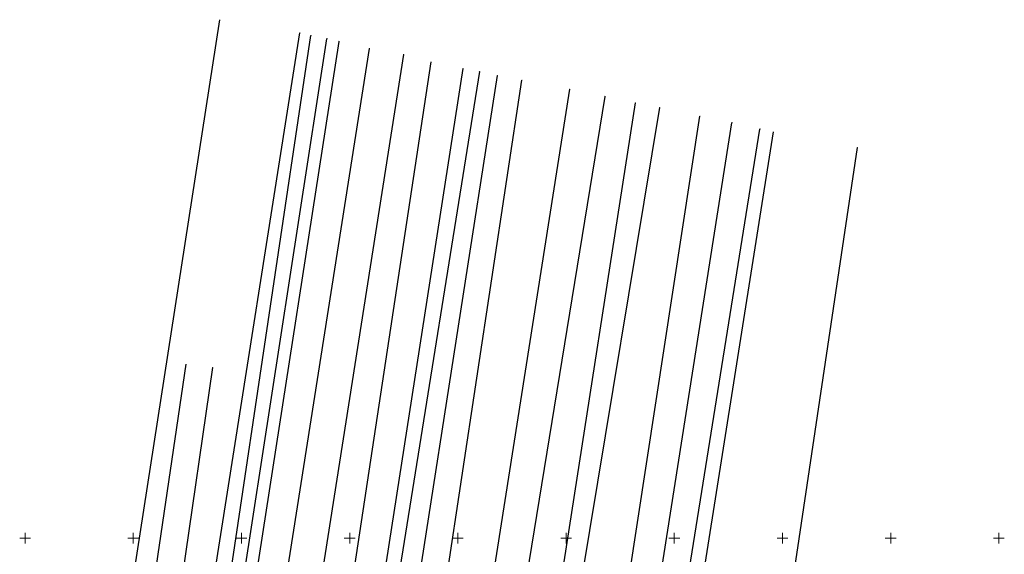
# Model space of a CAD drawing. Header units: millimetres. Extents: x 7501998 to 7504402, y 5666312 to 5667240.
# Tile 19 of 51: x 7502498 to 7502952, y 5666993 to 5667240. Entities that reach past the tile are written whole.
import ezdxf

# ---------------------------------------------------------------- set-up
doc = ezdxf.new("R2010")
doc.units = ezdxf.units.MM
doc.header["$MEASUREMENT"] = 0
doc.linetypes.add('1', pattern=[0])
doc.layers.get('0').update_dxf_attribs({"color": 250, "linetype": 'CONTINUOUS', "lineweight": 100})
for name, color, linetype, lineweight in [('Dzialki', 7, '1', 30), ('Podzial_sekcyjny_krzyze', 7, '1', 18), ('Punkty', 7, 'CONTINUOUS', 9)]:
    doc.layers.add(name, color=color, linetype=linetype, lineweight=lineweight)

# ---------------------------------------------------------------- blocks, each defined once
blk = doc.blocks.new('GRO')
at = {"linetype": 'Continuous'}
blk.add_circle((0, 0), 0.045, dxfattribs=at)

msp = doc.modelspace()

# ---------------------------------------------------------------- linework, layer by layer
at = {"layer": 'Dzialki'}
for p, q in [((7502530.95, 5666858.4), (7502590.01, 5667239.61)), ((7502567.05, 5666852.83), (7502627.01, 5667233.61)), ((7502575.19, 5666851.58), (7502632.1, 5667232.28)), ((7502580.86, 5666850.71), (7502639.48, 5667230.86)), ((7502586.3, 5666849.87), (7502645.07, 5667229.61)), ((7502599.64, 5666847.81), (7502659.17, 5667226.4)), ((7502674.85, 5667223.61), (7502615.58, 5666845.36)), ((7502630.53, 5666843.06), (7502687.66, 5667220.14)), ((7502643.99, 5666840.98), (7502702.39, 5667217.09)), ((7502709.93, 5667215.67), (7502649.78, 5666840.09)), ((7502718.22, 5667213.85), (7502659.78, 5666838.55)), ((7502672.88, 5666836.52), (7502729.61, 5667211.68)), ((7502692.96, 5666833.38), (7502751.67, 5667207.47)), ((7502707.36, 5666831.12), (7502768.02, 5667204.21)), ((7502724.2, 5666828.49), (7502782.03, 5667201.25)), ((7502731.94, 5666827.27), (7502793.25, 5667199.04)), ((7502754.75, 5666823.7), (7502811.86, 5667195.08)), ((7502768.41, 5666821.57), (7502826.66, 5667192.03)), ((7502780.32, 5666819.7), (7502839.58, 5667189.13)), ((7502787.38, 5666818.59), (7502845.87, 5667187.75)), ((7502829.52, 5666811.99), (7502884.71, 5667180.56)), ((7502574.27, 5667080.45), (7502541.24, 5666856.82)), ((7502554.46, 5666854.78), (7502586.71, 5667078.86))]:
    msp.add_line(p, q, dxfattribs=at)
at = {"layer": 'Podzial_sekcyjny_krzyze'}
for p, q in [((7502500, 5666997.5), (7502500, 5667002.5)), ((7502550, 5666997.5), (7502550, 5667002.5)), ((7502600, 5666997.5), (7502600, 5667002.5)), ((7502650, 5666997.5), (7502650, 5667002.5)), ((7502700, 5666997.5), (7502700, 5667002.5)), ((7502750, 5666997.5), (7502750, 5667002.5)), ((7502800, 5666997.5), (7502800, 5667002.5)), ((7502850, 5666997.5), (7502850, 5667002.5)), ((7502900, 5666997.5), (7502900, 5667002.5)), ((7502950, 5666997.5), (7502950, 5667002.5)), ((7502497.5, 5667000), (7502502.5, 5667000)), ((7502547.5, 5667000), (7502552.5, 5667000)), ((7502597.5, 5667000), (7502602.5, 5667000)), ((7502647.5, 5667000), (7502652.5, 5667000)), ((7502697.5, 5667000), (7502702.5, 5667000)), ((7502747.5, 5667000), (7502752.5, 5667000)), ((7502797.5, 5667000), (7502802.5, 5667000)), ((7502847.5, 5667000), (7502852.5, 5667000)), ((7502897.5, 5667000), (7502902.5, 5667000)), ((7502947.5, 5667000), (7502952.5, 5667000))]:
    msp.add_line(p, q, dxfattribs=at)

# ---------------------------------------------------------------- block references
at = {"layer": 'Punkty'}
for p in [(7502590.01, 5667239.61), (7502627.01, 5667233.61), (7502632.1, 5667232.28), (7502639.48, 5667230.86), (7502645.07, 5667229.61), (7502659.17, 5667226.4), (7502674.85, 5667223.61), (7502687.66, 5667220.14), (7502702.39, 5667217.09), (7502709.93, 5667215.67), (7502718.22, 5667213.85), (7502729.61, 5667211.68), (7502751.67, 5667207.47), (7502768.02, 5667204.21), (7502782.03, 5667201.25), (7502793.25, 5667199.04), (7502811.86, 5667195.08), (7502826.66, 5667192.03), (7502839.58, 5667189.13), (7502845.87, 5667187.75), (7502884.71, 5667180.56), (7502574.27, 5667080.45), (7502586.71, 5667078.86)]:
    msp.add_blockref('GRO', p, dxfattribs=at)

doc.saveas('drawing.dxf')
